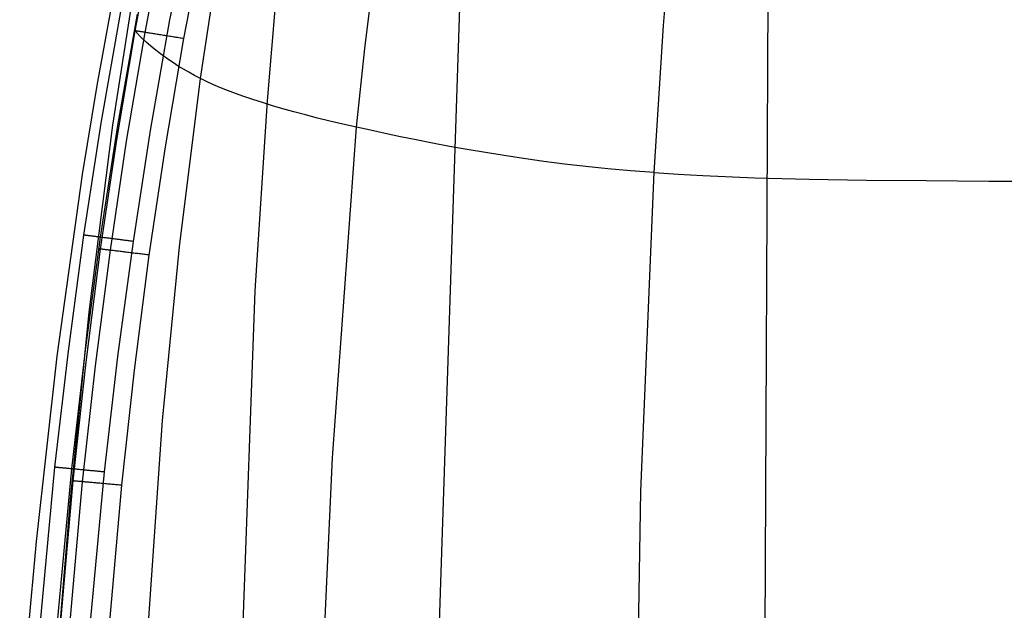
# Model space of a CAD drawing. Extents: x -353 to 1161, y -766 to 145.
# Tile 27 of 74: x -346 to -252, y -82 to -26. Entities that reach past the tile are written whole.
import ezdxf

# ---------------------------------------------------------------- set-up
doc = ezdxf.new("R2010")
doc.units = 0
doc.layers.add('DEFAULT', color=7, linetype='CONTINUOUS')

msp = doc.modelspace()

# ---------------------------------------------------------------- linework, layer by layer
at = {"layer": 'DEFAULT'}
for p, q in [((-275.118, -165.317, 279.081), (-274.338, 0.311, 282.065)), ((-311.054, -239.362, 257.693), (-303.473, -6.805, 264.031)), ((-284.515, -26.395, 11.744), (-283.355, -13.231, 12.074)), ((-322.498, -33.613, 240.807), (-321.027, -15.894, 241.305)), ((-337.328, -35.954, 190.008), (-334.582, -18.459, 190.207)), ((-331.848, -25.843, 76.166), (-330.31, -18.114, 76.166)), ((-335.191, -26.906, 69.184), (-333.69, -19.09, 69.205)), ((-334.228, -27.061, 74.024), (-332.721, -19.264, 74.033)), ((-330.529, -27.659, 76.166), (-329.041, -19.927, 76.166)), ((-313.172, -28.606, 26.112), (-312.23, -21.23, 26.172)), ((-338.846, -32.143, 91.409), (-337.311, -23.723, 91.409)), ((-328.922, -31.483, 45.241), (-327.73, -23.622, 45.256)), ((-338.457, -35.763, 81.177), (-336.564, -25.052, 81.184)), ((-336.866, -35.995, 77.595), (-334.981, -25.318, 77.597)), ((-333.724, -36.455, 76.166), (-331.848, -25.843, 76.166)), ((-285.413, -40.509, 11.506), (-284.515, -26.395, 11.744)), ((-336.964, -37.362, 69.148), (-335.191, -26.906, 69.184)), ((-336.013, -37.495, 74.01), (-334.228, -27.061, 74.024)), ((-335.292, -26.889, 70.503), (-335.293, -26.889, 70.349)), ((-335.293, -26.889, 70.349), (-335.291, -26.889, 70.197)), ((-335.287, -26.89, 70.658), (-335.292, -26.889, 70.503)), ((-335.291, -26.889, 70.197), (-335.285, -26.89, 70.047)), ((-335.279, -26.891, 70.814), (-335.287, -26.89, 70.658)), ((-335.285, -26.89, 70.047), (-335.277, -26.892, 69.898)), ((-335.268, -26.893, 70.971), (-335.279, -26.891, 70.814)), ((-335.277, -26.892, 69.898), (-335.265, -26.894, 69.751)), ((-335.252, -26.896, 71.129), (-335.268, -26.893, 70.971)), ((-335.265, -26.894, 69.751), (-335.251, -26.896, 69.606)), ((-335.233, -26.899, 71.287), (-335.252, -26.896, 71.129)), ((-335.251, -26.896, 69.606), (-335.233, -26.899, 69.463)), ((-335.211, -26.902, 71.446), (-335.233, -26.899, 71.287)), ((-335.233, -26.899, 69.463), (-335.213, -26.902, 69.322)), ((-335.213, -26.902, 69.322), (-335.191, -26.906, 69.184)), ((-335.184, -26.907, 71.606), (-335.211, -26.902, 71.446)), ((-334.695, -27.438, 66.056), (-335.191, -26.906, 69.184)), ((-335.154, -26.912, 71.765), (-335.184, -26.907, 71.606)), ((-335.119, -26.917, 71.925), (-335.154, -26.912, 71.765)), ((-335.081, -26.923, 72.084), (-335.119, -26.917, 71.925)), ((-335.039, -26.93, 72.242), (-335.081, -26.923, 72.084)), ((-334.992, -26.938, 72.4), (-335.039, -26.93, 72.242)), ((-334.942, -26.946, 72.557), (-334.992, -26.938, 72.4)), ((-334.888, -26.954, 72.712), (-334.942, -26.946, 72.557)), ((-334.83, -26.964, 72.866), (-334.888, -26.954, 72.712)), ((-334.768, -26.974, 73.019), (-334.83, -26.964, 72.866)), ((-334.702, -26.985, 73.17), (-334.768, -26.974, 73.019)), ((-334.632, -26.996, 73.318), (-334.702, -26.985, 73.17)), ((-334.558, -27.008, 73.465), (-334.632, -26.996, 73.318)), ((-334.481, -27.02, 73.609), (-334.558, -27.008, 73.465)), ((-334.4, -27.033, 73.75), (-334.481, -27.02, 73.609)), ((-334.316, -27.047, 73.889), (-334.4, -27.033, 73.75)), ((-334.228, -27.061, 74.024), (-334.316, -27.047, 73.889)), ((-334.137, -27.076, 74.156), (-334.228, -27.061, 74.024)), ((-334.043, -27.091, 74.285), (-334.137, -27.076, 74.156)), ((-333.946, -27.107, 74.411), (-334.043, -27.091, 74.285)), ((-333.846, -27.123, 74.532), (-333.946, -27.107, 74.411)), ((-333.743, -27.139, 74.65), (-333.846, -27.123, 74.532)), ((-333.638, -27.156, 74.763), (-333.743, -27.139, 74.65)), ((-333.53, -27.174, 74.873), (-333.638, -27.156, 74.763)), ((-333.42, -27.192, 74.978), (-333.53, -27.174, 74.873)), ((-333.308, -27.21, 75.079), (-333.42, -27.192, 74.978)), ((-333.194, -27.228, 75.176), (-333.308, -27.21, 75.079)), ((-333.078, -27.247, 75.268), (-333.194, -27.228, 75.176)), ((-332.96, -27.266, 75.355), (-333.078, -27.247, 75.268)), ((-332.841, -27.285, 75.438), (-332.96, -27.266, 75.355)), ((-332.721, -27.304, 75.517), (-332.841, -27.285, 75.438)), ((-332.6, -27.324, 75.59), (-332.721, -27.304, 75.517)), ((-332.478, -27.344, 75.659), (-332.6, -27.324, 75.59)), ((-332.355, -27.364, 75.724), (-332.478, -27.344, 75.659)), ((-332.232, -27.384, 75.783), (-332.355, -27.364, 75.724)), ((-332.108, -27.403, 75.839), (-332.232, -27.384, 75.783)), ((-334.13, -27.984, 62.959), (-334.695, -27.438, 66.056)), ((-333.489, -28.544, 59.896), (-334.13, -27.984, 62.959)), ((-332.292, -38.019, 76.166), (-330.529, -27.659, 76.166)), ((-331.984, -27.424, 75.889), (-332.108, -27.403, 75.839)), ((-331.86, -27.444, 75.935), (-331.984, -27.424, 75.889)), ((-331.736, -27.464, 75.977), (-331.86, -27.444, 75.935)), ((-331.612, -27.484, 76.014), (-331.736, -27.464, 75.977)), ((-331.489, -27.504, 76.047), (-331.612, -27.484, 76.014)), ((-331.366, -27.523, 76.076), (-331.489, -27.504, 76.047)), ((-331.244, -27.543, 76.1), (-331.366, -27.523, 76.076)), ((-331.122, -27.563, 76.121), (-331.244, -27.543, 76.1)), ((-331.002, -27.582, 76.137), (-331.122, -27.563, 76.121)), ((-330.882, -27.602, 76.15), (-331.002, -27.582, 76.137)), ((-330.763, -27.621, 76.159), (-330.882, -27.602, 76.15)), ((-330.646, -27.64, 76.164), (-330.763, -27.621, 76.159)), ((-330.529, -27.659, 76.166), (-330.646, -27.64, 76.164)), ((-332.767, -29.115, 56.871), (-333.489, -28.544, 59.896)), ((-331.955, -29.696, 53.889), (-332.767, -29.115, 56.871)), ((-313.951, -36.153, 26.061), (-313.172, -28.606, 26.112)), ((-331.514, -29.989, 52.415), (-331.955, -29.696, 53.889)), ((-331.049, -30.285, 50.954), (-331.514, -29.989, 52.415)), ((-330.557, -30.582, 49.505), (-331.049, -30.285, 50.954)), ((-330.039, -30.881, 48.069), (-330.557, -30.582, 49.505)), ((-329.495, -31.181, 46.648), (-330.039, -30.881, 48.069)), ((-330.922, -47.635, 45.217), (-328.922, -31.483, 45.241)), ((-328.922, -31.483, 45.241), (-329.495, -31.181, 46.648)), ((-328.349, -31.766, 43.94), (-328.922, -31.483, 45.241)), ((-327.729, -32.051, 42.652), (-328.349, -31.766, 43.94)), ((-327.06, -32.338, 41.378), (-327.729, -32.051, 42.652)), ((-340.247, -40.685, 91.409), (-338.846, -32.143, 91.409)), ((-326.342, -32.627, 40.117), (-327.06, -32.338, 41.378)), ((-325.576, -32.918, 38.87), (-326.342, -32.627, 40.117)), ((-324.762, -33.21, 37.636), (-325.576, -32.918, 38.87)), ((-323.9, -33.503, 36.416), (-324.762, -33.21, 37.636)), ((-322.989, -33.797, 35.209), (-323.9, -33.503, 36.416)), ((-323.672, -51.834, 240.281), (-322.498, -33.613, 240.807)), ((-322.029, -34.091, 34.016), (-322.989, -33.797, 35.209)), ((-321.022, -34.386, 32.837), (-322.029, -34.091, 34.016)), ((-319.965, -34.682, 31.672), (-321.022, -34.386, 32.837)), ((-318.86, -34.977, 30.521), (-319.965, -34.682, 31.672)), ((-340.109, -46.497, 81.166), (-338.457, -35.763, 81.177)), ((-317.706, -35.272, 29.385), (-318.86, -34.977, 30.521)), ((-316.503, -35.566, 28.262), (-317.706, -35.272, 29.385)), ((-315.252, -35.86, 27.154), (-316.503, -35.566, 28.262)), ((-313.951, -36.153, 26.061), (-315.252, -35.86, 27.154)), ((-339.592, -53.896, 189.801), (-337.328, -35.954, 190.008)), ((-338.512, -46.7, 77.591), (-336.866, -35.995, 77.595)), ((-335.365, -47.101, 76.166), (-333.724, -36.455, 76.166)), ((-316.269, -67.867, 25.921), (-313.951, -36.153, 26.061)), ((-312.6, -36.449, 24.986), (-313.951, -36.153, 26.061)), ((-311.194, -36.752, 23.932), (-312.6, -36.449, 24.986)), ((-309.735, -37.06, 22.899), (-311.194, -36.752, 23.932)), ((-338.509, -47.838, 69.114), (-336.964, -37.362, 69.148)), ((-337.571, -47.953, 73.997), (-336.013, -37.495, 74.01)), ((-308.22, -37.369, 21.889), (-309.735, -37.06, 22.899)), ((-306.649, -37.679, 20.9), (-308.22, -37.369, 21.889)), ((-305.021, -37.987, 19.933), (-306.649, -37.679, 20.9)), ((-333.831, -48.41, 76.166), (-332.292, -38.019, 76.166)), ((-303.335, -38.291, 18.988), (-305.021, -37.987, 19.933)), ((-301.591, -38.589, 18.066), (-303.335, -38.291, 18.988)), ((-299.787, -38.879, 17.166), (-301.591, -38.589, 18.066)), ((-297.923, -39.159, 16.289), (-299.787, -38.879, 17.166)), ((-295.997, -39.427, 15.435), (-297.923, -39.159, 16.289)), ((-294.009, -39.68, 14.603), (-295.997, -39.427, 15.435)), ((-291.958, -39.917, 13.795), (-294.009, -39.68, 14.603)), ((-289.842, -40.135, 13.009), (-291.958, -39.917, 13.795)), ((-287.661, -40.333, 12.246), (-289.842, -40.135, 13.009)), ((-285.413, -40.509, 11.506), (-287.661, -40.333, 12.246)), ((-286.683, -71.051, 11.209), (-285.413, -40.509, 11.506)), ((-285.413, -40.509, 11.506), (-283.099, -40.661, 10.79)), ((-342.678, -58.094, 91.409), (-340.247, -40.685, 91.409)), ((-283.099, -40.661, 10.79), (-280.717, -40.79, 10.096)), ((-280.717, -40.79, 10.096), (-275.755, -40.99, 8.776)), ((-275.755, -40.99, 8.776), (-270.528, -41.126, 7.544)), ((-270.528, -41.126, 7.544), (-265.038, -41.214, 6.396)), ((-265.038, -41.214, 6.396), (-259.288, -41.27, 5.332)), ((-259.288, -41.27, 5.332), (-253.281, -41.31, 4.347)), ((-253.281, -41.31, 4.347), (-240.512, -41.408, 2.61)), ((-341.596, -57.621, 81.152), (-340.109, -46.497, 81.166)), ((-340.078, -46.501, 80.929), (-340.109, -46.497, 81.166)), ((-340.059, -46.503, 80.81), (-340.078, -46.501, 80.929)), ((-340.038, -46.506, 80.691), (-340.059, -46.503, 80.81)), ((-340.015, -46.509, 80.572), (-340.038, -46.506, 80.691)), ((-339.99, -46.512, 80.452), (-340.015, -46.509, 80.572)), ((-339.992, -57.798, 77.587), (-338.512, -46.7, 77.591)), ((-339.962, -46.516, 80.332), (-339.99, -46.512, 80.452)), ((-339.932, -46.52, 80.212), (-339.962, -46.516, 80.332)), ((-339.899, -46.524, 80.092), (-339.932, -46.52, 80.212)), ((-339.864, -46.528, 79.973), (-339.899, -46.524, 80.092)), ((-339.827, -46.533, 79.853), (-339.864, -46.528, 79.973)), ((-339.787, -46.538, 79.734), (-339.827, -46.533, 79.853)), ((-339.745, -46.543, 79.616), (-339.787, -46.538, 79.734)), ((-339.701, -46.549, 79.498), (-339.745, -46.543, 79.616)), ((-339.654, -46.555, 79.381), (-339.701, -46.549, 79.498)), ((-339.605, -46.561, 79.265), (-339.654, -46.555, 79.381)), ((-339.554, -46.568, 79.149), (-339.605, -46.561, 79.265)), ((-339.5, -46.575, 79.035), (-339.554, -46.568, 79.149)), ((-339.443, -46.582, 78.921), (-339.5, -46.575, 79.035)), ((-339.385, -46.589, 78.809), (-339.443, -46.582, 78.921)), ((-339.324, -46.597, 78.698), (-339.385, -46.589, 78.809)), ((-339.261, -46.605, 78.588), (-339.324, -46.597, 78.698)), ((-339.195, -46.613, 78.48), (-339.261, -46.605, 78.588)), ((-339.127, -46.622, 78.374), (-339.195, -46.613, 78.48)), ((-339.058, -46.631, 78.269), (-339.127, -46.622, 78.374)), ((-338.986, -46.64, 78.166), (-339.058, -46.631, 78.269)), ((-338.911, -46.649, 78.065), (-338.986, -46.64, 78.166)), ((-338.835, -46.659, 77.966), (-338.911, -46.649, 78.065)), ((-338.757, -46.669, 77.869), (-338.835, -46.659, 77.966)), ((-338.677, -46.679, 77.774), (-338.757, -46.669, 77.869)), ((-338.595, -46.69, 77.682), (-338.677, -46.679, 77.774)), ((-338.512, -46.7, 77.591), (-338.595, -46.69, 77.682)), ((-338.426, -46.711, 77.504), (-338.512, -46.7, 77.591)), ((-338.339, -46.722, 77.418), (-338.426, -46.711, 77.504)), ((-338.251, -46.734, 77.335), (-338.339, -46.722, 77.418)), ((-338.161, -46.745, 77.255), (-338.251, -46.734, 77.335)), ((-338.069, -46.757, 77.177), (-338.161, -46.745, 77.255)), ((-337.976, -46.769, 77.102), (-338.069, -46.757, 77.177)), ((-337.882, -46.781, 77.03), (-337.976, -46.769, 77.102)), ((-337.787, -46.793, 76.961), (-337.882, -46.781, 77.03)), ((-337.69, -46.805, 76.894), (-337.787, -46.793, 76.961)), ((-337.593, -46.817, 76.831), (-337.69, -46.805, 76.894)), ((-337.494, -46.83, 76.77), (-337.593, -46.817, 76.831)), ((-337.395, -46.843, 76.712), (-337.494, -46.83, 76.77)), ((-337.295, -46.855, 76.657), (-337.395, -46.843, 76.712)), ((-337.194, -46.868, 76.605), (-337.295, -46.855, 76.657)), ((-337.093, -46.881, 76.556), (-337.194, -46.868, 76.605)), ((-336.992, -46.894, 76.51), (-337.093, -46.881, 76.556)), ((-336.889, -46.907, 76.467), (-336.992, -46.894, 76.51)), ((-336.787, -46.92, 76.427), (-336.889, -46.907, 76.467)), ((-336.842, -58.145, 76.166), (-335.365, -47.101, 76.166)), ((-336.684, -46.933, 76.39), (-336.787, -46.92, 76.427)), ((-336.582, -46.946, 76.356), (-336.684, -46.933, 76.39)), ((-336.479, -46.959, 76.325), (-336.582, -46.946, 76.356)), ((-336.376, -46.972, 76.297), (-336.479, -46.959, 76.325)), ((-336.273, -46.985, 76.271), (-336.376, -46.972, 76.297)), ((-336.171, -46.999, 76.249), (-336.273, -46.985, 76.271)), ((-336.068, -47.012, 76.229), (-336.171, -46.999, 76.249)), ((-335.966, -47.025, 76.212), (-336.068, -47.012, 76.229)), ((-335.865, -47.038, 76.198), (-335.966, -47.025, 76.212)), ((-335.763, -47.05, 76.186), (-335.865, -47.038, 76.198)), ((-335.663, -47.063, 76.177), (-335.763, -47.05, 76.186)), ((-335.563, -47.076, 76.171), (-335.663, -47.063, 76.177)), ((-335.463, -47.089, 76.167), (-335.563, -47.076, 76.171)), ((-335.365, -47.101, 76.166), (-335.463, -47.089, 76.167)), ((-339.925, -58.945, 69.079), (-338.509, -47.838, 69.114)), ((-339.002, -59.042, 73.982), (-337.571, -47.953, 73.997)), ((-338.621, -47.825, 70.595), (-338.624, -47.824, 70.439)), ((-338.624, -47.824, 70.439), (-338.623, -47.824, 70.285)), ((-338.623, -47.824, 70.285), (-338.62, -47.825, 70.132)), ((-338.614, -47.825, 70.752), (-338.621, -47.825, 70.595)), ((-338.62, -47.825, 70.132), (-338.613, -47.826, 69.98)), ((-338.603, -47.827, 70.911), (-338.614, -47.825, 70.752)), ((-338.613, -47.826, 69.98), (-338.603, -47.827, 69.831)), ((-338.589, -47.828, 71.07), (-338.603, -47.827, 70.911)), ((-338.603, -47.827, 69.831), (-338.59, -47.828, 69.683)), ((-338.59, -47.828, 69.683), (-338.573, -47.83, 69.538)), ((-338.572, -47.831, 71.23), (-338.589, -47.828, 71.07)), ((-338.573, -47.83, 69.538), (-338.555, -47.833, 69.394)), ((-338.55, -47.833, 71.39), (-338.572, -47.831, 71.23)), ((-338.555, -47.833, 69.394), (-338.533, -47.835, 69.253)), ((-338.524, -47.836, 71.551), (-338.55, -47.833, 71.39)), ((-338.533, -47.835, 69.253), (-338.509, -47.838, 69.114)), ((-338.495, -47.84, 71.712), (-338.524, -47.836, 71.551)), ((-338.461, -47.844, 71.873), (-338.495, -47.84, 71.712)), ((-338.423, -47.849, 72.033), (-338.461, -47.844, 71.873)), ((-338.382, -47.854, 72.193), (-338.423, -47.849, 72.033)), ((-338.336, -47.859, 72.353), (-338.382, -47.854, 72.193)), ((-338.286, -47.866, 72.511), (-338.336, -47.859, 72.353)), ((-338.232, -47.872, 72.668), (-338.286, -47.866, 72.511)), ((-338.174, -47.879, 72.824), (-338.232, -47.872, 72.668)), ((-338.112, -47.887, 72.979), (-338.174, -47.879, 72.824)), ((-338.046, -47.895, 73.131), (-338.112, -47.887, 72.979)), ((-337.977, -47.903, 73.282), (-338.046, -47.895, 73.131)), ((-337.903, -47.912, 73.43), (-337.977, -47.903, 73.282)), ((-337.825, -47.922, 73.576), (-337.903, -47.912, 73.43)), ((-337.744, -47.932, 73.719), (-337.825, -47.922, 73.576)), ((-337.66, -47.942, 73.859), (-337.744, -47.932, 73.719)), ((-337.571, -47.953, 73.997), (-337.66, -47.942, 73.859)), ((-337.48, -47.964, 74.13), (-337.571, -47.953, 73.997)), ((-337.385, -47.976, 74.261), (-337.48, -47.964, 74.13)), ((-337.287, -47.988, 74.388), (-337.385, -47.976, 74.261)), ((-337.186, -48, 74.511), (-337.287, -47.988, 74.388)), ((-337.082, -48.013, 74.63), (-337.186, -48, 74.511)), ((-336.976, -48.026, 74.745), (-337.082, -48.013, 74.63)), ((-336.867, -48.039, 74.856), (-336.976, -48.026, 74.745)), ((-336.756, -48.053, 74.963), (-336.867, -48.039, 74.856)), ((-336.642, -48.067, 75.065), (-336.756, -48.053, 74.963)), ((-336.527, -48.081, 75.163), (-336.642, -48.067, 75.065)), ((-336.41, -48.095, 75.256), (-336.527, -48.081, 75.163)), ((-336.291, -48.11, 75.345), (-336.41, -48.095, 75.256)), ((-336.171, -48.124, 75.429), (-336.291, -48.11, 75.345)), ((-336.049, -48.139, 75.509), (-336.171, -48.124, 75.429)), ((-335.927, -48.154, 75.583), (-336.049, -48.139, 75.509)), ((-335.803, -48.169, 75.653), (-335.927, -48.154, 75.583)), ((-335.679, -48.184, 75.718), (-335.803, -48.169, 75.653)), ((-332.562, -64.287, 45.199), (-330.922, -47.635, 45.217)), ((-335.554, -48.2, 75.779), (-335.679, -48.184, 75.718)), ((-335.429, -48.215, 75.835), (-335.554, -48.2, 75.779)), ((-335.303, -48.23, 75.886), (-335.429, -48.215, 75.835)), ((-335.178, -48.246, 75.933), (-335.303, -48.23, 75.886)), ((-335.244, -59.438, 76.166), (-333.831, -48.41, 76.166)), ((-335.052, -48.261, 75.975), (-335.178, -48.246, 75.933)), ((-334.927, -48.276, 76.013), (-335.052, -48.261, 75.975)), ((-334.802, -48.292, 76.046), (-334.927, -48.276, 76.013)), ((-334.678, -48.307, 76.075), (-334.802, -48.292, 76.046)), ((-334.554, -48.322, 76.1), (-334.678, -48.307, 76.075)), ((-334.431, -48.337, 76.12), (-334.554, -48.322, 76.1)), ((-334.309, -48.352, 76.137), (-334.431, -48.337, 76.12)), ((-334.188, -48.367, 76.15), (-334.309, -48.352, 76.137)), ((-334.068, -48.382, 76.159), (-334.188, -48.367, 76.15)), ((-333.949, -48.396, 76.164), (-334.068, -48.382, 76.159)), ((-333.831, -48.41, 76.166), (-333.949, -48.396, 76.164)), ((-327.83, -165.489, 237.105), (-323.672, -51.834, 240.281)), ((-341.441, -72.193, 189.59), (-339.592, -53.896, 189.801)), ((-342.883, -68.757, 81.137), (-341.596, -57.621, 81.152)), ((-344.665, -75.867, 91.409), (-342.678, -58.094, 91.409)), ((-341.273, -68.911, 77.582), (-339.992, -57.798, 77.587)), ((-338.123, -69.211, 76.166), (-336.842, -58.145, 76.166)), ((-341.144, -70.062, 69.045), (-339.925, -58.945, 69.079)), ((-340.235, -70.145, 73.969), (-339.002, -59.042, 73.982)), ((-336.462, -70.486, 76.166), (-335.244, -59.438, 76.166)), ((-334.938, -98.726, 45.177), (-332.562, -64.287, 45.199)), ((-317.782, -101.417, 25.848), (-316.269, -67.867, 25.921)), ((-344.951, -91.05, 81.101), (-342.883, -68.757, 81.137)), ((-343.331, -91.164, 77.57), (-341.273, -68.911, 77.582)), ((-342.851, -68.76, 80.901), (-342.883, -68.757, 81.137)), ((-342.831, -68.762, 80.782), (-342.851, -68.76, 80.901)), ((-342.81, -68.764, 80.664), (-342.831, -68.762, 80.782)), ((-342.786, -68.767, 80.545), (-342.81, -68.764, 80.664)), ((-342.76, -68.769, 80.425), (-342.786, -68.767, 80.545)), ((-342.732, -68.772, 80.306), (-342.76, -68.769, 80.425)), ((-342.701, -68.775, 80.187), (-342.732, -68.772, 80.306)), ((-342.668, -68.778, 80.068), (-342.701, -68.775, 80.187)), ((-342.633, -68.781, 79.949), (-342.668, -68.778, 80.068)), ((-342.595, -68.785, 79.83), (-342.633, -68.781, 79.949)), ((-342.555, -68.789, 79.712), (-342.595, -68.785, 79.83)), ((-342.513, -68.793, 79.594), (-342.555, -68.789, 79.712)), ((-342.468, -68.797, 79.477), (-342.513, -68.793, 79.594)), ((-342.421, -68.801, 79.36), (-342.468, -68.797, 79.477)), ((-342.371, -68.806, 79.244), (-342.421, -68.801, 79.36)), ((-342.319, -68.811, 79.129), (-342.371, -68.806, 79.244)), ((-342.265, -68.816, 79.016), (-342.319, -68.811, 79.129)), ((-342.208, -68.822, 78.903), (-342.265, -68.816, 79.016)), ((-342.149, -68.827, 78.791), (-342.208, -68.822, 78.903)), ((-342.088, -68.833, 78.681), (-342.149, -68.827, 78.791)), ((-342.025, -68.839, 78.572), (-342.088, -68.833, 78.681)), ((-341.959, -68.845, 78.465), (-342.025, -68.839, 78.572)), ((-341.891, -68.852, 78.359), (-341.959, -68.845, 78.465)), ((-341.821, -68.859, 78.255), (-341.891, -68.852, 78.359)), ((-341.748, -68.865, 78.153), (-341.821, -68.859, 78.255)), ((-341.674, -68.873, 78.052), (-341.748, -68.865, 78.153)), ((-341.598, -68.88, 77.954), (-341.674, -68.873, 78.052)), ((-341.519, -68.887, 77.858), (-341.598, -68.88, 77.954)), ((-341.439, -68.895, 77.763), (-341.519, -68.887, 77.858)), ((-341.357, -68.903, 77.671), (-341.439, -68.895, 77.763)), ((-341.273, -68.911, 77.582), (-341.357, -68.903, 77.671)), ((-341.187, -68.919, 77.494), (-341.273, -68.911, 77.582)), ((-341.1, -68.927, 77.41), (-341.187, -68.919, 77.494)), ((-341.011, -68.936, 77.327), (-341.1, -68.927, 77.41)), ((-340.921, -68.944, 77.248), (-341.011, -68.936, 77.327)), ((-340.829, -68.953, 77.17), (-340.921, -68.944, 77.248)), ((-340.736, -68.962, 77.096), (-340.829, -68.953, 77.17)), ((-340.642, -68.971, 77.024), (-340.736, -68.962, 77.096)), ((-340.547, -68.98, 76.955), (-340.642, -68.971, 77.024)), ((-340.45, -68.989, 76.889), (-340.547, -68.98, 76.955)), ((-340.353, -68.998, 76.826), (-340.45, -68.989, 76.889)), ((-340.254, -69.008, 76.766), (-340.353, -68.998, 76.826)), ((-340.155, -69.017, 76.708), (-340.254, -69.008, 76.766)), ((-340.185, -91.387, 76.166), (-338.123, -69.211, 76.166)), ((-340.055, -69.027, 76.654), (-340.155, -69.017, 76.708)), ((-339.954, -69.036, 76.602), (-340.055, -69.027, 76.654)), ((-339.853, -69.046, 76.554), (-339.954, -69.036, 76.602)), ((-339.751, -69.056, 76.508), (-339.853, -69.046, 76.554)), ((-339.649, -69.065, 76.465), (-339.751, -69.056, 76.508)), ((-339.546, -69.075, 76.426), (-339.649, -69.065, 76.465)), ((-339.444, -69.085, 76.389), (-339.546, -69.075, 76.426)), ((-339.341, -69.095, 76.355), (-339.444, -69.085, 76.389)), ((-339.238, -69.105, 76.324), (-339.341, -69.095, 76.355)), ((-339.135, -69.114, 76.296), (-339.238, -69.105, 76.324)), ((-339.032, -69.124, 76.27), (-339.135, -69.114, 76.296)), ((-338.929, -69.134, 76.248), (-339.032, -69.124, 76.27)), ((-338.827, -69.144, 76.228), (-338.929, -69.134, 76.248)), ((-338.725, -69.153, 76.212), (-338.827, -69.144, 76.228)), ((-338.623, -69.163, 76.197), (-338.725, -69.153, 76.212)), ((-338.522, -69.173, 76.186), (-338.623, -69.163, 76.197)), ((-338.421, -69.182, 76.177), (-338.522, -69.173, 76.186)), ((-338.321, -69.192, 76.171), (-338.421, -69.182, 76.177)), ((-338.222, -69.201, 76.167), (-338.321, -69.192, 76.171)), ((-338.123, -69.211, 76.166), (-338.222, -69.201, 76.167)), ((-343.084, -92.309, 68.982), (-341.144, -70.062, 69.045)), ((-342.202, -92.368, 73.943), (-340.235, -70.145, 73.969)), ((-341.271, -70.051, 70.533), (-341.273, -70.051, 70.376)), ((-341.273, -70.051, 70.376), (-341.271, -70.051, 70.22)), ((-341.266, -70.051, 70.691), (-341.271, -70.051, 70.533)), ((-341.271, -70.051, 70.22), (-341.266, -70.051, 70.066)), ((-341.257, -70.052, 70.85), (-341.266, -70.051, 70.691)), ((-341.266, -70.051, 70.066), (-341.258, -70.052, 69.914)), ((-341.258, -70.052, 69.914), (-341.246, -70.053, 69.764)), ((-341.244, -70.053, 71.011), (-341.257, -70.052, 70.85)), ((-341.246, -70.053, 69.764), (-341.231, -70.055, 69.616)), ((-341.227, -70.055, 71.172), (-341.244, -70.053, 71.011)), ((-341.231, -70.055, 69.616), (-341.214, -70.056, 69.47)), ((-341.207, -70.057, 71.334), (-341.227, -70.055, 71.172)), ((-341.214, -70.056, 69.47), (-341.193, -70.058, 69.326)), ((-341.182, -70.059, 71.496), (-341.207, -70.057, 71.334)), ((-341.193, -70.058, 69.326), (-341.17, -70.06, 69.184)), ((-341.153, -70.062, 71.658), (-341.182, -70.059, 71.496)), ((-341.17, -70.06, 69.184), (-341.144, -70.062, 69.045)), ((-341.121, -70.065, 71.821), (-341.153, -70.062, 71.658)), ((-341.084, -70.068, 71.983), (-341.121, -70.065, 71.821)), ((-341.043, -70.072, 72.144), (-341.084, -70.068, 71.983)), ((-340.998, -70.076, 72.305), (-341.043, -70.072, 72.144)), ((-340.949, -70.08, 72.466), (-340.998, -70.076, 72.305)), ((-340.895, -70.085, 72.625), (-340.949, -70.08, 72.466)), ((-340.838, -70.09, 72.782), (-340.895, -70.085, 72.625)), ((-340.776, -70.096, 72.939), (-340.838, -70.09, 72.782)), ((-340.71, -70.102, 73.093), (-340.776, -70.096, 72.939)), ((-340.641, -70.108, 73.245), (-340.71, -70.102, 73.093)), ((-340.567, -70.115, 73.395), (-340.641, -70.108, 73.245)), ((-340.489, -70.122, 73.543), (-340.567, -70.115, 73.395)), ((-340.408, -70.129, 73.688), (-340.489, -70.122, 73.543)), ((-340.323, -70.137, 73.83), (-340.408, -70.129, 73.688)), ((-340.235, -70.145, 73.969), (-340.323, -70.137, 73.83)), ((-340.143, -70.153, 74.104), (-340.235, -70.145, 73.969)), ((-340.047, -70.162, 74.237), (-340.143, -70.153, 74.104)), ((-339.949, -70.171, 74.365), (-340.047, -70.162, 74.237)), ((-339.847, -70.18, 74.49), (-339.949, -70.171, 74.365)), ((-339.743, -70.189, 74.611), (-339.847, -70.18, 74.49)), ((-339.636, -70.199, 74.727), (-339.743, -70.189, 74.611)), ((-339.526, -70.209, 74.84), (-339.636, -70.199, 74.727)), ((-339.414, -70.219, 74.948), (-339.526, -70.209, 74.84)), ((-339.3, -70.229, 75.052), (-339.414, -70.219, 74.948)), ((-339.183, -70.24, 75.151), (-339.3, -70.229, 75.052)), ((-339.065, -70.25, 75.245), (-339.183, -70.24, 75.151)), ((-338.945, -70.261, 75.335), (-339.065, -70.25, 75.245)), ((-338.824, -70.272, 75.42), (-338.945, -70.261, 75.335)), ((-338.701, -70.283, 75.501), (-338.824, -70.272, 75.42)), ((-338.577, -70.295, 75.576), (-338.701, -70.283, 75.501)), ((-338.453, -70.306, 75.647), (-338.577, -70.295, 75.576)), ((-338.327, -70.317, 75.713), (-338.453, -70.306, 75.647)), ((-338.404, -92.619, 76.166), (-336.462, -70.486, 76.166)), ((-338.201, -70.329, 75.774), (-338.327, -70.317, 75.713)), ((-338.075, -70.34, 75.831), (-338.201, -70.329, 75.774)), ((-337.948, -70.352, 75.883), (-338.075, -70.34, 75.831)), ((-337.821, -70.363, 75.93), (-337.948, -70.352, 75.883)), ((-337.694, -70.374, 75.973), (-337.821, -70.363, 75.93)), ((-337.568, -70.386, 76.011), (-337.694, -70.374, 75.973)), ((-337.442, -70.397, 76.045), (-337.568, -70.386, 76.011)), ((-337.316, -70.409, 76.074), (-337.442, -70.397, 76.045)), ((-337.191, -70.42, 76.099), (-337.316, -70.409, 76.074)), ((-337.067, -70.431, 76.12), (-337.191, -70.42, 76.099)), ((-336.944, -70.442, 76.137), (-337.067, -70.431, 76.12)), ((-336.822, -70.453, 76.15), (-336.944, -70.442, 76.137)), ((-336.7, -70.464, 76.159), (-336.822, -70.453, 76.15)), ((-336.581, -70.475, 76.164), (-336.7, -70.464, 76.159)), ((-336.462, -70.486, 76.166), (-336.581, -70.475, 76.164)), ((-288.309, -172.248, 10.99), (-286.683, -71.051, 11.209)), ((-342.941, -90.753, 189.378), (-341.441, -72.193, 189.59)), ((-346.268, -93.917, 91.409), (-344.665, -75.867, 91.409))]:
    msp.add_line(p, q, dxfattribs=at)

doc.saveas('drawing.dxf')
